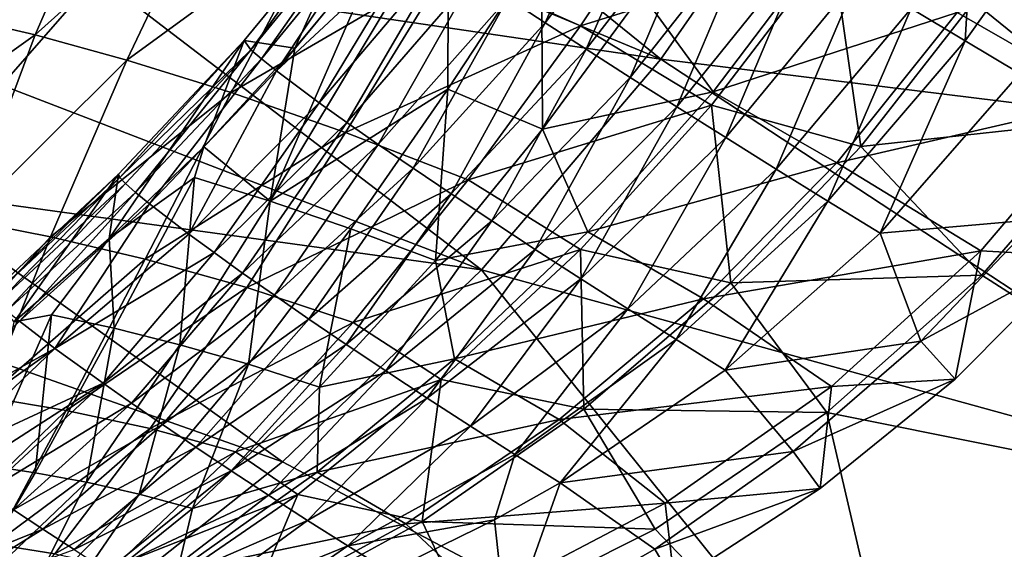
# Model space of a CAD drawing. Header units: metres. Extents: x -1651 to 0, y -1070 to 0.
# Tile 73 of 111: x -237 to -105, y -896 to -825. Entities that reach past the tile are written whole.
import ezdxf

# ---------------------------------------------------------------- set-up
doc = ezdxf.new("R2010")
doc.units = ezdxf.units.M

msp = doc.modelspace()

# ---------------------------------------------------------------- linework, layer by layer
at = {"layer": 'None'}
for points in [[(-111.825775, -767.672852, -3), (-96.999779, -733.794312, -3), (-3, -848.547241, -3)], [(-3, -848.547241, -3), (-129.887375, -799.942749, -3), (-111.825775, -767.672852, -3)], [(-151.012009, -830.295898, -3), (-214.36615, -803.950012, -103.873421), (-203.017899, -788.222839, -103.889374)], [(-129.887375, -799.942749, -3), (-151.012009, -830.295898, -3), (-203.017899, -788.222839, -103.889374)], [(-226.424957, -819.149719, -103.852684), (-239.164581, -833.787292, -103.826981), (-294.526367, -800.076843, -204.752625)], [(-245.098907, -824.609924, -84.570122), (-234.721466, -827.051575, -59.983292), (-223.213165, -800.620911, -66.457268)], [(-234.721466, -827.051575, -59.983292), (-210.496567, -805.276428, -40.089119), (-223.213165, -800.620911, -66.457268)], [(-151.012009, -830.295898, -3), (-129.887375, -799.942749, -3), (-3, -848.547241, -3)], [(-214.36615, -803.950012, -103.873421), (-151.012009, -830.295898, -3), (-226.424957, -819.149719, -103.852684)], [(-179.56044, -817.916992, 8.684208), (-161.767731, -825.841736, 30.47802), (-147.160934, -804.011658, 31.784348)], [(-161.767731, -825.841736, 30.47802), (-128.083603, -815.310669, 52.935139), (-147.160934, -804.011658, 31.784348)], [(-210.496567, -805.276428, -40.089119), (-234.721466, -827.051575, -59.983292), (-222.436264, -830.419739, -36.06649)], [(-195.877029, -811.047974, -14.937061), (-210.496567, -805.276428, -40.089119), (-222.436264, -830.419739, -36.06649)], [(-195.877029, -811.047974, -14.937061), (-222.436264, -830.419739, -36.06649), (-208.499542, -834.761108, -13.202532)], [(-179.56044, -817.916992, 8.684208), (-195.877029, -811.047974, -14.937061), (-208.499542, -834.761108, -13.202532)], [(-144.223038, -836.449707, 49.771191), (-128.083603, -815.310669, 52.935139), (-161.767731, -825.841736, 30.47802)], [(-128.083603, -815.310669, 52.935139), (-144.223038, -836.449707, 49.771191), (-124.271591, -841.969055, 50.597534)], [(-109.163536, -822.626526, 53.169846), (-128.083603, -815.310669, 52.935139), (-124.271591, -841.969055, 50.597534)], [(-89.866814, -838.217163), (-74.522682, -815.104797), (-109.163536, -822.626526, 53.169846)], [(-208.499542, -834.761108, -13.202532), (-193.184525, -840.099609, 8.239292), (-179.56044, -817.916992, 8.684208)], [(-193.184525, -840.099609, 8.239292), (-161.767731, -825.841736, 30.47802), (-179.56044, -817.916992, 8.684208)], [(-226.424957, -819.149719, -103.852684), (-174.997589, -858.442993, -3), (-239.164581, -833.787292, -103.826981)], [(-151.012009, -830.295898, -3), (-174.997589, -858.442993, -3), (-226.424957, -819.149719, -103.852684)], [(-124.271591, -841.969055, 50.597534), (-89.866814, -838.217163), (-109.163536, -822.626526, 53.169846)], [(-249.747665, -837.747498, -78.757072), (-234.721466, -827.051575, -59.983292), (-245.098907, -824.609924, -84.570122)], [(-193.184525, -840.099609, 8.239292), (-176.777924, -846.436462, 27.906801), (-161.767731, -825.841736, 30.47802)], [(-176.777924, -846.436462, 27.906801), (-144.223038, -836.449707, 49.771191), (-161.767731, -825.841736, 30.47802)], [(-234.721466, -827.051575, -59.983292), (-249.747665, -837.747498, -78.757072), (-243.985794, -851.840149, -51.256886)], [(-222.436264, -830.419739, -36.06649), (-234.721466, -827.051575, -59.983292), (-243.985794, -851.840149, -51.256886)], [(-222.436264, -830.419739, -36.06649), (-243.985794, -851.840149, -51.256886), (-232.654251, -854.045471, -30.773996)], [(-208.499542, -834.761108, -13.202532), (-222.436264, -830.419739, -36.06649), (-232.654251, -854.045471, -30.773996)], [(-174.997589, -858.442993, -3), (-151.012009, -830.295898, -3), (-59.714558, -890.204834, -3)], [(-59.714558, -890.204834, -3), (-151.012009, -830.295898, -3), (-3, -848.547241, -3)], [(-174.997589, -858.442993, -3), (-252.555298, -847.828186, -103.796143), (-239.164581, -833.787292, -103.826981)], [(-232.654251, -854.045471, -30.773996), (-220.023712, -857.018005, -11.118188), (-208.499542, -834.761108, -13.202532)], [(-220.023712, -857.018005, -11.118188), (-193.184525, -840.099609, 8.239292), (-208.499542, -834.761108, -13.202532)], [(-161.786331, -855.729248, 44.650078), (-144.223038, -836.449707, 49.771191), (-176.777924, -846.436462, 27.906801)], [(-144.223038, -836.449707, 49.771191), (-161.786331, -855.729248, 44.650078), (-141.631668, -860.202332, 46.207027)], [(-124.271591, -841.969055, 50.597534), (-144.223038, -836.449707, 49.771191), (-141.631668, -860.202332, 46.207027)], [(-108.071251, -859.15094), (-89.866814, -838.217163), (-124.271591, -841.969055, 50.597534)], [(-108.071251, -859.15094), (-56.930256, -891.935608), (-89.866814, -838.217163)], [(-220.023712, -857.018005, -11.118188), (-206.418121, -860.82019, 7.322062), (-193.184525, -840.099609, 8.239292)], [(-206.418121, -860.82019, 7.322062), (-176.777924, -846.436462, 27.906801), (-193.184525, -840.099609, 8.239292)], [(-141.631668, -860.202332, 46.207027), (-108.071251, -859.15094), (-124.271591, -841.969055, 50.597534)], [(-206.418121, -860.82019, 7.322062), (-192.171997, -865.495239, 24.172157), (-176.777924, -846.436462, 27.906801)], [(-192.171997, -865.495239, 24.172157), (-161.786331, -855.729248, 44.650078), (-176.777924, -846.436462, 27.906801)], [(-201.614578, -884.115967, -3), (-266.567352, -861.237793, -103.76001), (-252.555298, -847.828186, -103.796143)], [(-174.997589, -858.442993, -3), (-201.614578, -884.115967, -3), (-252.555298, -847.828186, -103.796143)], [(-232.654251, -854.045471, -30.773996), (-243.985794, -851.840149, -51.256886), (-250.93367, -874.241943, -40.487617)], [(-250.93367, -874.241943, -40.487617), (-241.19397, -875.498169, -24.295744), (-232.654251, -854.045471, -30.773996)], [(-241.19397, -875.498169, -24.295744), (-220.023712, -857.018005, -11.118188), (-232.654251, -854.045471, -30.773996)], [(-180.406342, -873.117859, 37.857861), (-161.786331, -855.729248, 44.650078), (-192.171997, -865.495239, 24.172157)], [(-161.786331, -855.729248, 44.650078), (-180.406342, -873.117859, 37.857861), (-161.301987, -877.103149, 39.947395)], [(-141.631668, -860.202332, 46.207027), (-161.786331, -855.729248, 44.650078), (-161.301987, -877.103149, 39.947395)], [(-241.19397, -875.498169, -24.295744), (-230.55278, -877.287048, -8.677725), (-220.023712, -857.018005, -11.118188)], [(-230.55278, -877.287048, -8.677725), (-206.418121, -860.82019, 7.322062), (-220.023712, -857.018005, -11.118188)], [(-201.614578, -884.115967, -3), (-174.997589, -858.442993, -3), (-119.17688, -927.836243, -3)], [(-119.17688, -927.836243, -3), (-174.997589, -858.442993, -3), (-59.714558, -890.204834, -3)], [(-128.830185, -877.554504), (-108.071251, -859.15094), (-141.631668, -860.202332, 46.207027)], [(-56.930256, -891.935608), (-108.071251, -859.15094), (-128.830185, -877.554504)], [(-230.608215, -907.071106, -3), (-281.171082, -873.981567, -103.718391), (-266.567352, -861.237793, -103.76001)], [(-201.614578, -884.115967, -3), (-230.608215, -907.071106, -3), (-266.567352, -861.237793, -103.76001)], [(-230.55278, -877.287048, -8.677725), (-219.349976, -879.692566, 6.003364), (-206.418121, -860.82019, 7.322062)], [(-219.349976, -879.692566, 6.003364), (-192.171997, -865.495239, 24.172157), (-206.418121, -860.82019, 7.322062)], [(-161.301987, -877.103149, 39.947395), (-128.830185, -877.554504), (-141.631668, -860.202332, 46.207027)], [(-219.349976, -879.692566, 6.003364), (-207.93248, -882.785522, 19.393908), (-192.171997, -865.495239, 24.172157)], [(-207.93248, -882.785522, 19.393908), (-180.406342, -873.117859, 37.857861), (-192.171997, -865.495239, 24.172157)], [(-199.569305, -888.512085, 29.764565), (-180.406342, -873.117859, 37.857861), (-207.93248, -882.785522, 19.393908)], [(-180.406342, -873.117859, 37.857861), (-199.569305, -888.512085, 29.764565), (-182.934326, -892.099731, 31.946255)], [(-161.301987, -877.103149, 39.947395), (-180.406342, -873.117859, 37.857861), (-182.934326, -892.099731, 31.946255)], [(-296.3367, -886.02478, -103.67112), (-281.171082, -873.981567, -103.718391), (-230.608215, -907.071106, -3)], [(-248.098099, -894.277771, -16.820398), (-230.55278, -877.287048, -8.677725), (-241.19397, -875.498169, -24.295744)], [(-248.098099, -894.277771, -16.820398), (-240.196426, -895.15387, -5.936484), (-230.55278, -877.287048, -8.677725)], [(-240.196426, -895.15387, -5.936484), (-219.349976, -879.692566, 6.003364), (-230.55278, -877.287048, -8.677725)], [(-182.934326, -892.099731, 31.946255), (-151.794937, -893.118652), (-161.301987, -877.103149, 39.947395)], [(-151.794937, -893.118652), (-128.830185, -877.554504), (-161.301987, -877.103149, 39.947395)], [(-128.830185, -877.554504), (-151.794937, -893.118652), (-116.631874, -929.821838)], [(-116.631874, -929.821838), (-56.930256, -891.935608), (-128.830185, -877.554504)], [(-240.196426, -895.15387, -5.936484), (-232.081573, -896.415039, 4.329843), (-219.349976, -879.692566, 6.003364)], [(-232.081573, -896.415039, 4.329843), (-207.93248, -882.785522, 19.393908), (-219.349976, -879.692566, 6.003364)], [(-232.081573, -896.415039, 4.329843), (-224.059006, -898.135803, 13.694159), (-207.93248, -882.785522, 19.393908)], [(-224.059006, -898.135803, 13.694159), (-199.569305, -888.512085, 29.764565), (-207.93248, -882.785522, 19.393908)], [(-230.608215, -907.071106, -3), (-201.614578, -884.115967, -3), (-119.17688, -927.836243, -3)], [(-230.608215, -907.071106, -3), (-261.701202, -927.090942, -3), (-296.3367, -886.02478, -103.67112)], [(-219.004425, -901.88269, 20.585922), (-199.569305, -888.512085, 29.764565), (-224.059006, -898.135803, 13.694159)], [(-199.569305, -888.512085, 29.764565), (-219.004425, -901.88269, 20.585922), (-206.487, -904.95459, 22.339333)], [(-182.934326, -892.099731, 31.946255), (-199.569305, -888.512085, 29.764565), (-206.487, -904.95459, 22.339333)], [(-119.17688, -927.836243, -3), (-59.714558, -890.204834, -3), (-91.9105, -911.295349, -45)], [(-206.487, -904.95459, 22.339333), (-176.579773, -905.582092), (-182.934326, -892.099731, 31.946255)], [(-176.579773, -905.582092), (-151.794937, -893.118652), (-182.934326, -892.099731, 31.946255)], [(-116.631874, -929.821838), (-89.25428, -913.168457, -45), (-56.930256, -891.935608)], [(-151.794937, -893.118652), (-176.579773, -905.582092), (-116.631874, -929.821838)], [(-240.196426, -895.15387, -5.936484), (-244.756363, -910.754456, 2.32676), (-232.081573, -896.415039, 4.329843)]]:
    msp.add_3dface(points, dxfattribs=at)
at = {"layer": 'None012'}
for points in [[(-155.405106, -800.531982, 62.683075), (-171.506927, -822.130859, 57.493309), (-166.475922, -825.419556, 62.99794)], [(-150.084778, -803.800659, 68.439178), (-155.405106, -800.531982, 62.683075), (-166.475922, -825.419556, 62.99794)], [(-150.084778, -803.800659, 68.439178), (-166.475922, -825.419556, 62.99794), (-160.989487, -828.964844, 67.915123)], [(-144.287109, -807.341125, 73.554932), (-150.084778, -803.800659, 68.439178), (-160.989487, -828.964844, 67.915123)], [(-144.287109, -807.341125, 73.554932), (-160.989487, -828.964844, 67.915123), (-155.100159, -832.732544, 72.204292)], [(-138.069916, -811.118896, 77.982384), (-144.287109, -807.341125, 73.554932), (-155.100159, -832.732544, 72.204292)], [(-205.850922, -829.034668, 8.685819), (-190.65451, -808.250671, -1.207664), (-206.766388, -827.788513, -6.618952)], [(-206.766388, -827.788513, -6.618952), (-190.65451, -808.250671, -1.207664), (-199.980621, -828.804077, -6.143128)], [(-189.778336, -809.365479, 15.047648), (-190.65451, -808.250671, -1.207664), (-205.850922, -829.034668, 8.685819)], [(-199.980621, -828.804077, -6.143128), (-190.65451, -808.250671, -1.207664), (-188.274353, -814.723022, -2.131491)], [(-204.457306, -830.255371, 16.103867), (-189.778336, -809.365479, 15.047648), (-205.850922, -829.034668, 8.685819)], [(-188.31456, -810.5495, 22.945543), (-189.778336, -809.365479, 15.047648), (-204.457306, -830.255371, 16.103867)], [(-203.265411, -849.272278, 3.988795), (-188.274353, -814.723022, -2.131491), (-179.421417, -809.562195, 4.178916)], [(-179.421417, -809.562195, 4.178916), (-179.518463, -834.294922, 19.275747), (-203.265411, -849.272278, 3.988795)], [(-166.985367, -815.235718, 20.384518), (-179.518463, -834.294922, 19.275747), (-179.421417, -809.562195, 4.178916)], [(-202.455688, -831.856689, 23.290276), (-188.31456, -810.5495, 22.945543), (-204.457306, -830.255371, 16.103867)], [(-186.184326, -812.135925, 30.599131), (-188.31456, -810.5495, 22.945543), (-202.455688, -831.856689, 23.290276)], [(-138.069916, -811.118896, 77.982384), (-155.100159, -832.732544, 72.204292), (-148.864197, -836.686218, 75.831055)], [(-131.495163, -815.096985, 81.68045), (-138.069916, -811.118896, 77.982384), (-148.864197, -836.686218, 75.831055)], [(-183.408524, -814.108521, 37.942345), (-186.184326, -812.135925, 30.599131), (-202.455688, -831.856689, 23.290276)], [(-109.380707, -811.832703, 88.247482), (-117.537628, -823.496582, 86.761131), (-110.293686, -827.835754, 88.099625)], [(-102.022514, -816.148376, 89.554688), (-109.380707, -811.832703, 88.247482), (-110.293686, -827.835754, 88.099625)], [(-203.265411, -849.272278, 3.988795), (-199.980621, -828.804077, -6.143128), (-188.274353, -814.723022, -2.131491)], [(-183.408524, -814.108521, 37.942345), (-202.455688, -831.856689, 23.290276), (-196.708115, -836.129639, 36.751694)], [(-180.014191, -816.447693, 44.911793), (-183.408524, -814.108521, 37.942345), (-196.708115, -836.129639, 36.751694)], [(-166.870483, -839.645325, 33.598019), (-179.518463, -834.294922, 19.275747), (-166.985367, -815.235718, 20.384518)], [(-153.550064, -821.552429, 35.904621), (-166.870483, -839.645325, 33.598019), (-166.985367, -815.235718, 20.384518)], [(-128.524414, -814.201172, 52.493973), (-143.994995, -834.645142, 49.53833), (-153.550064, -821.552429, 35.904621)], [(-148.864197, -836.686218, 75.831055), (-142.341125, -840.787659, 78.767548), (-131.495163, -815.096985, 81.68045)], [(-143.994995, -834.645142, 49.53833), (-128.524414, -814.201172, 52.493973), (-111.390846, -824.039734, 52.501076)], [(-131.495163, -815.096985, 81.68045), (-142.341125, -840.787659, 78.767548), (-124.628288, -819.236389, 84.615379)], [(-76.708855, -814.09436, 2.499999), (-90.980171, -835.725891, 2.499999), (-111.390846, -824.039734, 52.501076)], [(-180.014191, -816.447693, 44.911793), (-196.708115, -836.129639, 36.751694), (-193.014709, -838.758118, 42.924568)], [(-176.034195, -819.130554, 51.447456), (-180.014191, -816.447693, 44.911793), (-193.014709, -838.758118, 42.924568)], [(-110.293686, -827.835754, 88.099625), (-102.968422, -832.211182, 88.620979), (-102.022514, -816.148376, 89.554688)], [(-176.034195, -819.130554, 51.447456), (-193.014709, -838.758118, 42.924568), (-188.817932, -841.681335, 48.66264)], [(-171.506927, -822.130859, 57.493309), (-176.034195, -819.130554, 51.447456), (-188.817932, -841.681335, 48.66264)], [(-124.628288, -819.236389, 84.615379), (-142.341125, -840.787659, 78.767548), (-135.593079, -844.997131, 80.992767)], [(-117.537628, -823.496582, 86.761131), (-124.628288, -819.236389, 84.615379), (-135.593079, -844.997131, 80.992767)], [(-143.994995, -834.645142, 49.53833), (-166.870483, -839.645325, 33.598019), (-153.550064, -821.552429, 35.904621)], [(-171.506927, -822.130859, 57.493309), (-188.817932, -841.681335, 48.66264), (-184.155579, -844.871094, 53.923374)], [(-166.475922, -825.419556, 62.99794), (-171.506927, -822.130859, 57.493309), (-184.155579, -844.871094, 53.923374)], [(-127.478172, -844.153992, 49.586765), (-143.994995, -834.645142, 49.53833), (-111.390846, -824.039734, 52.501076)], [(-117.537628, -823.496582, 86.761131), (-135.593079, -844.997131, 80.992767), (-128.684204, -849.273804, 82.492859)], [(-110.293686, -827.835754, 88.099625), (-117.537628, -823.496582, 86.761131), (-128.684204, -849.273804, 82.492859)], [(-111.390846, -824.039734, 52.501076), (-90.980171, -835.725891, 2.499999), (-127.478172, -844.153992, 49.586765)], [(-166.475922, -825.419556, 62.99794), (-184.155579, -844.871094, 53.923374), (-179.069534, -848.296936, 58.668541)], [(-160.989487, -828.964844, 67.915123), (-166.475922, -825.419556, 62.99794), (-179.069534, -848.296936, 58.668541)], [(-223.577774, -845.662476, -14.900948), (-206.766388, -827.788513, -6.618952), (-224.80098, -854.263916, -18.544022)], [(-206.766388, -827.788513, -6.618952), (-212.170303, -842.000977, -11.634331), (-224.80098, -854.263916, -18.544022)], [(-206.766388, -827.788513, -6.618952), (-223.577774, -845.662476, -14.900948), (-223.377045, -846.106812, -7.727904)], [(-205.850922, -829.034668, 8.685819), (-206.766388, -827.788513, -6.618952), (-223.377045, -846.106812, -7.727904)], [(-212.170303, -842.000977, -11.634331), (-206.766388, -827.788513, -6.618952), (-199.980621, -828.804077, -6.143128)], [(-128.684204, -849.273804, 82.492859), (-121.680069, -853.575989, 83.261292), (-110.293686, -827.835754, 88.099625)], [(-121.680069, -853.575989, 83.261292), (-102.968422, -832.211182, 88.620979), (-110.293686, -827.835754, 88.099625)], [(-223.377045, -846.106812, -7.727904), (-222.614136, -846.927185, -0.669967), (-205.850922, -829.034668, 8.685819)], [(-222.614136, -846.927185, -0.669967), (-221.29689, -848.111389, 6.227203), (-205.850922, -829.034668, 8.685819)], [(-205.850922, -829.034668, 8.685819), (-221.29689, -848.111389, 6.227203), (-204.457306, -830.255371, 16.103867)], [(-212.170303, -842.000977, -11.634331), (-199.980621, -828.804077, -6.143128), (-203.265411, -849.272278, 3.988795)], [(-160.989487, -828.964844, 67.915123), (-179.069534, -848.296936, 58.668541), (-173.605286, -851.92627, 62.86462)], [(-155.100159, -832.732544, 72.204292), (-160.989487, -828.964844, 67.915123), (-173.605286, -851.92627, 62.86462)], [(-221.29689, -848.111389, 6.227203), (-219.437515, -849.644653, 12.918717), (-204.457306, -830.255371, 16.103867)], [(-204.457306, -830.255371, 16.103867), (-219.437515, -849.644653, 12.918717), (-202.455688, -831.856689, 23.290276)], [(-219.437515, -849.644653, 12.918717), (-214.161911, -853.687805, 25.511869), (-202.455688, -831.856689, 23.290276)], [(-202.455688, -831.856689, 23.290276), (-214.161911, -853.687805, 25.511869), (-196.708115, -836.129639, 36.751694)], [(-121.680069, -853.575989, 83.261292), (-100.707863, -851.731079, 85.998833), (-102.968422, -832.211182, 88.620979)], [(-155.100159, -832.732544, 72.204292), (-173.605286, -851.92627, 62.86462), (-167.811569, -855.724731, 66.483208)], [(-148.864197, -836.686218, 75.831055), (-155.100159, -832.732544, 72.204292), (-167.811569, -855.724731, 66.483208)], [(-179.518463, -834.294922, 19.275747), (-192.511047, -852.959595, 17.399239), (-203.265411, -849.272278, 3.988795)], [(-181.179596, -857.211609, 30.10371), (-192.511047, -852.959595, 17.399239), (-179.518463, -834.294922, 19.275747)], [(-166.870483, -839.645325, 33.598019), (-181.179596, -857.211609, 30.10371), (-179.518463, -834.294922, 19.275747)], [(-143.994995, -834.645142, 49.53833), (-160.802902, -853.383423, 44.755642), (-166.870483, -839.645325, 33.598019)], [(-160.802902, -853.383423, 44.755642), (-143.994995, -834.645142, 49.53833), (-127.478172, -844.153992, 49.586765)], [(-214.161911, -853.687805, 25.511869), (-210.790588, -856.156372, 31.331715), (-196.708115, -836.129639, 36.751694)], [(-196.708115, -836.129639, 36.751694), (-210.790588, -856.156372, 31.331715), (-193.014709, -838.758118, 42.924568)], [(-90.980171, -835.725891, 2.499999), (-108.217659, -855.917725, 2.499999), (-127.478172, -844.153992, 49.586765)], [(-90.980171, -835.725891, 2.499999), (-95.255707, -856.618958, 2.5), (-108.217659, -855.917725, 2.499999)], [(-167.811569, -855.724731, 66.483208), (-161.739929, -859.656311, 69.501335), (-148.864197, -836.686218, 75.831055)], [(-161.739929, -859.656311, 69.501335), (-142.341125, -840.787659, 78.767548), (-148.864197, -836.686218, 75.831055)], [(-210.790588, -856.156372, 31.331715), (-206.966568, -858.891907, 36.783169), (-193.014709, -838.758118, 42.924568)], [(-193.014709, -838.758118, 42.924568), (-206.966568, -858.891907, 36.783169), (-188.817932, -841.681335, 48.66264)], [(-160.802902, -853.383423, 44.755642), (-181.179596, -857.211609, 30.10371), (-166.870483, -839.645325, 33.598019)], [(-206.966568, -858.891907, 36.783169), (-202.721481, -861.86853, 41.831875), (-188.817932, -841.681335, 48.66264)], [(-188.817932, -841.681335, 48.66264), (-202.721481, -861.86853, 41.831875), (-184.155579, -844.871094, 53.923374)], [(-142.341125, -840.787659, 78.767548), (-161.739929, -859.656311, 69.501335), (-155.444199, -863.683655, 71.901772)], [(-135.593079, -844.997131, 80.992767), (-142.341125, -840.787659, 78.767548), (-155.444199, -863.683655, 71.901772)], [(-224.80098, -854.263916, -18.544022), (-212.170303, -842.000977, -11.634331), (-213.417542, -846.098755, -10.041193)], [(-213.417542, -846.098755, -10.041193), (-212.170303, -842.000977, -11.634331), (-203.265411, -849.272278, 3.988795)], [(-145.322067, -862.359558, 44.885761), (-160.802902, -853.383423, 44.755642), (-127.478172, -844.153992, 49.586765)], [(-127.478172, -844.153992, 49.586765), (-108.217659, -855.917725, 2.499999), (-145.322067, -862.359558, 44.885761)], [(-240.469391, -862.133911, -19.206041), (-223.577774, -845.662476, -14.900948), (-240.705093, -861.722168, -25.833727)], [(-240.705093, -861.722168, -25.833727), (-223.577774, -845.662476, -14.900948), (-237.523148, -865.421204, -26.775625)], [(-223.377045, -846.106812, -7.727904), (-223.577774, -845.662476, -14.900948), (-240.469391, -862.133911, -19.206041)], [(-223.577774, -845.662476, -14.900948), (-224.80098, -854.263916, -18.544022), (-237.523148, -865.421204, -26.775625)], [(-202.721481, -861.86853, 41.831875), (-198.09024, -865.058472, 46.446766), (-184.155579, -844.871094, 53.923374)], [(-184.155579, -844.871094, 53.923374), (-198.09024, -865.058472, 46.446766), (-179.069534, -848.296936, 58.668541)], [(-135.593079, -844.997131, 80.992767), (-155.444199, -863.683655, 71.901772), (-148.980011, -867.768433, 73.67321)], [(-128.684204, -849.273804, 82.492859), (-135.593079, -844.997131, 80.992767), (-148.980011, -867.768433, 73.67321)], [(-240.469391, -862.133911, -19.206041), (-239.739227, -862.881836, -12.677719), (-223.377045, -846.106812, -7.727904)], [(-239.739227, -862.881836, -12.677719), (-222.614136, -846.927185, -0.669967), (-223.377045, -846.106812, -7.727904)], [(-239.739227, -862.881836, -12.677719), (-238.522507, -863.953796, -6.284277), (-222.614136, -846.927185, -0.669967)], [(-238.522507, -863.953796, -6.284277), (-221.29689, -848.111389, 6.227203), (-222.614136, -846.927185, -0.669967)], [(-224.157715, -866.280518, -8.320248), (-224.80098, -854.263916, -18.544022), (-213.417542, -846.098755, -10.041193)], [(-224.157715, -866.280518, -8.320248), (-213.417542, -846.098755, -10.041193), (-215.355179, -868.467041, 3.464032)], [(-215.355179, -868.467041, 3.464032), (-213.417542, -846.098755, -10.041193), (-203.265411, -849.272278, 3.988795)], [(-238.522507, -863.953796, -6.284277), (-236.830307, -865.335876, -0.060707), (-221.29689, -848.111389, 6.227203)], [(-236.830307, -865.335876, -0.060707), (-219.437515, -849.644653, 12.918717), (-221.29689, -848.111389, 6.227203)], [(-198.09024, -865.058472, 46.446766), (-193.110718, -868.432373, 50.600407), (-179.069534, -848.296936, 58.668541)], [(-179.069534, -848.296936, 58.668541), (-193.110718, -868.432373, 50.600407), (-173.605286, -851.92627, 62.86462)], [(-206.180679, -871.076721, 14.712367), (-215.355179, -868.467041, 3.464032), (-203.265411, -849.272278, 3.988795)], [(-203.265411, -849.272278, 3.988795), (-192.511047, -852.959595, 17.399239), (-206.180679, -871.076721, 14.712367)], [(-148.980011, -867.768433, 73.67321), (-142.404343, -871.87146, 74.810493), (-128.684204, -849.273804, 82.492859)], [(-142.404343, -871.87146, 74.810493), (-121.680069, -853.575989, 83.261292), (-128.684204, -849.273804, 82.492859)], [(-232.079346, -868.96582, 11.741433), (-219.437515, -849.644653, 12.918717), (-236.830307, -865.335876, -0.060707)], [(-214.161911, -853.687805, 25.511869), (-219.437515, -849.644653, 12.918717), (-232.079346, -868.96582, 11.741433)], [(-193.110718, -868.432373, 50.600407), (-187.823425, -871.959229, 54.269287), (-173.605286, -851.92627, 62.86462)], [(-173.605286, -851.92627, 62.86462), (-187.823425, -871.959229, 54.269287), (-167.811569, -855.724731, 66.483208)], [(-116.231453, -867.998352, 80.50219), (-100.707863, -851.731079, 85.998833), (-121.680069, -853.575989, 83.261292)], [(-95.255707, -856.618958, 2.5), (-100.707863, -851.731079, 85.998833), (-116.231453, -867.998352, 80.50219)], [(-192.511047, -852.959595, 17.399239), (-196.691269, -874.163452, 25.328386), (-206.180679, -871.076721, 14.712367)], [(-181.179596, -857.211609, 30.10371), (-196.691269, -874.163452, 25.328386), (-192.511047, -852.959595, 17.399239)], [(-160.802902, -853.383423, 44.755642), (-178.619888, -870.373047, 38.398468), (-181.179596, -857.211609, 30.10371)], [(-178.619888, -870.373047, 38.398468), (-160.802902, -853.383423, 44.755642), (-145.322067, -862.359558, 44.885761)], [(-142.404343, -871.87146, 74.810493), (-116.231453, -867.998352, 80.50219), (-121.680069, -853.575989, 83.261292)], [(-237.523148, -865.421204, -26.775625), (-224.80098, -854.263916, -18.544022), (-232.53154, -864.471741, -20.561613)], [(-224.80098, -854.263916, -18.544022), (-224.157715, -866.280518, -8.320248), (-232.53154, -864.471741, -20.561613)], [(-210.790588, -856.156372, 31.331715), (-214.161911, -853.687805, 25.511869), (-232.079346, -868.96582, 11.741433)], [(-232.079346, -868.96582, 11.741433), (-225.635788, -873.625488, 22.471476), (-210.790588, -856.156372, 31.331715)], [(-225.635788, -873.625488, 22.471476), (-206.966568, -858.891907, 36.783169), (-210.790588, -856.156372, 31.331715)], [(-187.823425, -871.959229, 54.269287), (-182.271179, -875.606873, 57.434101), (-167.811569, -855.724731, 66.483208)], [(-167.811569, -855.724731, 66.483208), (-182.271179, -875.606873, 57.434101), (-161.739929, -859.656311, 69.501335)], [(-108.217659, -855.917725, 2.499999), (-128.173615, -874.074463, 2.499999), (-145.322067, -862.359558, 44.885761)], [(-108.217659, -855.917725, 2.499999), (-111.661171, -873.06311, 2.5), (-128.173615, -874.074463, 2.499999)], [(-95.255707, -856.618958, 2.5), (-111.661171, -873.06311, 2.5), (-108.217659, -855.917725, 2.499999)], [(-178.619888, -870.373047, 38.398468), (-196.691269, -874.163452, 25.328386), (-181.179596, -857.211609, 30.10371)], [(-111.661171, -873.06311, 2.5), (-95.255707, -856.618958, 2.5), (-116.231453, -867.998352, 80.50219)], [(-206.966568, -858.891907, 36.783169), (-225.635788, -873.625488, 22.471476), (-221.838318, -876.288696, 27.361547)], [(-202.721481, -861.86853, 41.831875), (-206.966568, -858.891907, 36.783169), (-221.838318, -876.288696, 27.361547)], [(-182.271179, -875.606873, 57.434101), (-176.498734, -879.341797, 60.079956), (-161.739929, -859.656311, 69.501335)], [(-161.739929, -859.656311, 69.501335), (-176.498734, -879.341797, 60.079956), (-155.444199, -863.683655, 71.901772)], [(-202.721481, -861.86853, 41.831875), (-221.838318, -876.288696, 27.361547), (-217.693665, -879.143127, 31.9004)], [(-198.09024, -865.058472, 46.446766), (-202.721481, -861.86853, 41.831875), (-217.693665, -879.143127, 31.9004)], [(-164.625168, -878.477478, 38.590614), (-178.619888, -870.373047, 38.398468), (-145.322067, -862.359558, 44.885761)], [(-145.322067, -862.359558, 44.885761), (-128.173615, -874.074463, 2.499999), (-164.625168, -878.477478, 38.590614)], [(-176.498734, -879.341797, 60.079956), (-170.552444, -883.129883, 62.196568), (-155.444199, -863.683655, 71.901772)], [(-155.444199, -863.683655, 71.901772), (-170.552444, -883.129883, 62.196568), (-148.980011, -867.768433, 73.67321)], [(-252.479843, -880.262329, -9.517316), (-232.079346, -868.96582, 11.741433), (-236.830307, -865.335876, -0.060707)], [(-237.523148, -865.421204, -26.775625), (-232.53154, -864.471741, -20.561613), (-241.394012, -884.572937, -15.477779)], [(-241.394012, -884.572937, -15.477779), (-232.53154, -864.471741, -20.561613), (-234.729034, -885.586487, -6.249578)], [(-232.53154, -864.471741, -20.561613), (-224.157715, -866.280518, -8.320248), (-234.729034, -885.586487, -6.249578)], [(-213.232208, -882.163757, 36.065224), (-198.09024, -865.058472, 46.446766), (-217.693665, -879.143127, 31.9004)], [(-193.110718, -868.432373, 50.600407), (-198.09024, -865.058472, 46.446766), (-213.232208, -882.163757, 36.065224)], [(-234.729034, -885.586487, -6.249578), (-224.157715, -866.280518, -8.320248), (-227.842224, -886.861328, 2.648139)], [(-224.157715, -866.280518, -8.320248), (-215.355179, -868.467041, 3.464032), (-227.842224, -886.861328, 2.648139)], [(-170.552444, -883.129883, 62.196568), (-164.479813, -886.936096, 63.778385), (-148.980011, -867.768433, 73.67321)], [(-148.980011, -867.768433, 73.67321), (-164.479813, -886.936096, 63.778385), (-142.404343, -871.87146, 74.810493)], [(-133.315826, -882.734741, 72.837486), (-116.231453, -867.998352, 80.50219), (-142.404343, -871.87146, 74.810493)], [(-111.661171, -873.06311, 2.5), (-116.231453, -867.998352, 80.50219), (-133.315826, -882.734741, 72.837486)], [(-252.479843, -880.262329, -9.517316), (-250.212112, -881.904297, -4.021083), (-232.079346, -868.96582, 11.741433)], [(-250.212112, -881.904297, -4.021083), (-247.57338, -883.770752, 1.267565), (-232.079346, -868.96582, 11.741433)], [(-232.079346, -868.96582, 11.741433), (-247.57338, -883.770752, 1.267565), (-225.635788, -873.625488, 22.471476)], [(-227.842224, -886.861328, 2.648139), (-215.355179, -868.467041, 3.464032), (-220.80452, -888.440063, 11.139719)], [(-215.355179, -868.467041, 3.464032), (-206.180679, -871.076721, 14.712367), (-220.80452, -888.440063, 11.139719)], [(-193.110718, -868.432373, 50.600407), (-213.232208, -882.163757, 36.065224), (-208.486343, -885.324524, 39.835976)], [(-187.823425, -871.959229, 54.269287), (-193.110718, -868.432373, 50.600407), (-208.486343, -885.324524, 39.835976)], [(-196.999176, -885.513733, 30.79339), (-178.619888, -870.373047, 38.398468), (-164.625168, -878.477478, 38.590614)], [(-196.691269, -874.163452, 25.328386), (-178.619888, -870.373047, 38.398468), (-196.999176, -885.513733, 30.79339)], [(-220.80452, -888.440063, 11.139719), (-206.180679, -871.076721, 14.712367), (-213.692154, -890.372498, 19.134396)], [(-206.180679, -871.076721, 14.712367), (-196.691269, -874.163452, 25.328386), (-213.692154, -890.372498, 19.134396)], [(-208.486343, -885.324524, 39.835976), (-203.490356, -888.598145, 43.195572), (-187.823425, -871.959229, 54.269287)], [(-203.490356, -888.598145, 43.195572), (-182.271179, -875.606873, 57.434101), (-187.823425, -871.959229, 54.269287)], [(-164.479813, -886.936096, 63.778385), (-133.315826, -882.734741, 72.837486), (-142.404343, -871.87146, 74.810493)], [(-129.697556, -887.700012, 2.5), (-111.661171, -873.06311, 2.5), (-133.315826, -882.734741, 72.837486)], [(-111.661171, -873.06311, 2.5), (-129.697556, -887.700012, 2.5), (-128.173615, -874.074463, 2.499999)], [(-247.57338, -883.770752, 1.267565), (-244.581573, -885.845337, 6.324252), (-225.635788, -873.625488, 22.471476)], [(-225.635788, -873.625488, 22.471476), (-244.581573, -885.845337, 6.324252), (-241.256546, -888.110718, 11.125896)], [(-225.635788, -873.625488, 22.471476), (-241.256546, -888.110718, 11.125896), (-221.838318, -876.288696, 27.361547)], [(-213.692154, -890.372498, 19.134396), (-196.691269, -874.163452, 25.328386), (-196.999176, -885.513733, 30.79339)], [(-128.173615, -874.074463, 2.499999), (-150.456741, -889.673401, 2.499999), (-164.625168, -878.477478, 38.590614)], [(-128.173615, -874.074463, 2.499999), (-129.697556, -887.700012, 2.5), (-150.456741, -889.673401, 2.499999)], [(-182.271179, -875.606873, 57.434101), (-203.490356, -888.598145, 43.195572), (-198.28006, -891.956543, 46.13007)], [(-176.498734, -879.341797, 60.079956), (-182.271179, -875.606873, 57.434101), (-198.28006, -891.956543, 46.13007)], [(-221.838318, -876.288696, 27.361547), (-241.256546, -888.110718, 11.125896), (-237.619919, -890.548523, 15.650879)], [(-217.693665, -879.143127, 31.9004), (-221.838318, -876.288696, 27.361547), (-237.619919, -890.548523, 15.650879)], [(-185.110748, -892.400513, 30.935856), (-196.999176, -885.513733, 30.79339), (-164.625168, -878.477478, 38.590614)], [(-164.625168, -878.477478, 38.590614), (-150.456741, -889.673401, 2.499999), (-185.110748, -892.400513, 30.935856)], [(-233.695053, -893.139282, 19.879211), (-217.693665, -879.143127, 31.9004), (-237.619919, -890.548523, 15.650879)], [(-233.695053, -893.139282, 19.879211), (-213.232208, -882.163757, 36.065224), (-217.693665, -879.143127, 31.9004)], [(-192.892654, -895.370911, 48.628784), (-176.498734, -879.341797, 60.079956), (-198.28006, -891.956543, 46.13007)], [(-170.552444, -883.129883, 62.196568), (-176.498734, -879.341797, 60.079956), (-192.892654, -895.370911, 48.628784)], [(-213.232208, -882.163757, 36.065224), (-233.695053, -893.139282, 19.879211), (-229.506821, -895.862671, 23.792681)], [(-208.486343, -885.324524, 39.835976), (-213.232208, -882.163757, 36.065224), (-229.506821, -895.862671, 23.792681)], [(-192.892654, -895.370911, 48.628784), (-173.264832, -891.902893, 58.928638), (-170.552444, -883.129883, 62.196568)], [(-173.264832, -891.902893, 58.928638), (-164.479813, -886.936096, 63.778385), (-170.552444, -883.129883, 62.196568)], [(-151.824142, -895.792114, 63.034916), (-133.315826, -882.734741, 72.837486), (-164.479813, -886.936096, 63.778385)], [(-129.697556, -887.700012, 2.5), (-133.315826, -882.734741, 72.837486), (-151.824142, -895.792114, 63.034916)], [(-245.293991, -903.489929, -3.816545), (-241.394012, -884.572937, -15.477779), (-234.729034, -885.586487, -6.249578)], [(-227.842224, -886.861328, 2.648139), (-245.293991, -903.489929, -3.816545), (-234.729034, -885.586487, -6.249578)], [(-229.506821, -895.862671, 23.792681), (-225.081558, -898.697754, 27.374981), (-208.486343, -885.324524, 39.835976)], [(-225.081558, -898.697754, 27.374981), (-203.490356, -888.598145, 43.195572), (-208.486343, -885.324524, 39.835976)], [(-215.700058, -898.764526, 22.132591), (-196.999176, -885.513733, 30.79339), (-185.110748, -892.400513, 30.935856)], [(-196.999176, -885.513733, 30.79339), (-215.700058, -898.764526, 22.132591), (-213.692154, -890.372498, 19.134396)], [(-236.752365, -904.711487, 6.564429), (-245.293991, -903.489929, -3.816545), (-227.842224, -886.861328, 2.648139)], [(-220.80452, -888.440063, 11.139719), (-236.752365, -904.711487, 6.564429), (-227.842224, -886.861328, 2.648139)], [(-171.600281, -907.046387, 51.149139), (-164.479813, -886.936096, 63.778385), (-173.264832, -891.902893, 58.928638)], [(-171.600281, -907.046387, 51.149139), (-151.824142, -895.792114, 63.034916), (-164.479813, -886.936096, 63.778385)], [(-149.166763, -900.368835, 2.5), (-129.697556, -887.700012, 2.5), (-151.824142, -895.792114, 63.034916)], [(-129.697556, -887.700012, 2.5), (-149.166763, -900.368835, 2.5), (-150.456741, -889.673401, 2.499999)], [(-232.561661, -905.603516, 11.335763), (-236.752365, -904.711487, 6.564429), (-220.80452, -888.440063, 11.139719)], [(-213.692154, -890.372498, 19.134396), (-232.561661, -905.603516, 11.335763), (-220.80452, -888.440063, 11.139719)], [(-203.490356, -888.598145, 43.195572), (-225.081558, -898.697754, 27.374981), (-220.446869, -901.622559, 30.611841)], [(-198.28006, -891.956543, 46.13007), (-203.490356, -888.598145, 43.195572), (-220.446869, -901.622559, 30.611841)], [(-215.700058, -898.764526, 22.132591), (-232.561661, -905.603516, 11.335763), (-213.692154, -890.372498, 19.134396)], [(-150.456741, -889.673401, 2.499999), (-174.548752, -902.300293, 2.499999), (-185.110748, -892.400513, 30.935856)], [(-150.456741, -889.673401, 2.499999), (-149.166763, -900.368835, 2.5), (-174.548752, -902.300293, 2.499999)], [(-254.324203, -901.420349, 2.611864), (-233.695053, -893.139282, 19.879211), (-237.619919, -890.548523, 15.650879)], [(-220.446869, -901.622559, 30.611841), (-215.631485, -904.614624, 33.491131), (-198.28006, -891.956543, 46.13007)], [(-206.54393, -904.069031, 22.181767), (-215.700058, -898.764526, 22.132591), (-185.110748, -892.400513, 30.935856)], [(-215.631485, -904.614624, 33.491131), (-192.892654, -895.370911, 48.628784), (-198.28006, -891.956543, 46.13007)], [(-185.110748, -892.400513, 30.935856), (-174.548752, -902.300293, 2.499999), (-206.54393, -904.069031, 22.181767)], [(-192.892654, -895.370911, 48.628784), (-187.366364, -898.811768, 50.684437), (-173.264832, -891.902893, 58.928638)], [(-187.366364, -898.811768, 50.684437), (-171.600281, -907.046387, 51.149139), (-173.264832, -891.902893, 58.928638)], [(-233.695053, -893.139282, 19.879211), (-254.324203, -901.420349, 2.611864), (-250.700058, -903.656494, 6.695041)], [(-229.506821, -895.862671, 23.792681), (-233.695053, -893.139282, 19.879211), (-250.700058, -903.656494, 6.695041)], [(-215.631485, -904.614624, 33.491131), (-210.665115, -907.65094, 36.002937), (-192.892654, -895.370911, 48.628784)], [(-210.665115, -907.65094, 36.002937), (-187.366364, -898.811768, 50.684437), (-192.892654, -895.370911, 48.628784)], [(-149.166763, -900.368835, 2.5), (-151.824142, -895.792114, 63.034916), (-171.600281, -907.046387, 51.149139)]]:
    msp.add_3dface(points, dxfattribs=at)

doc.saveas('drawing.dxf')
